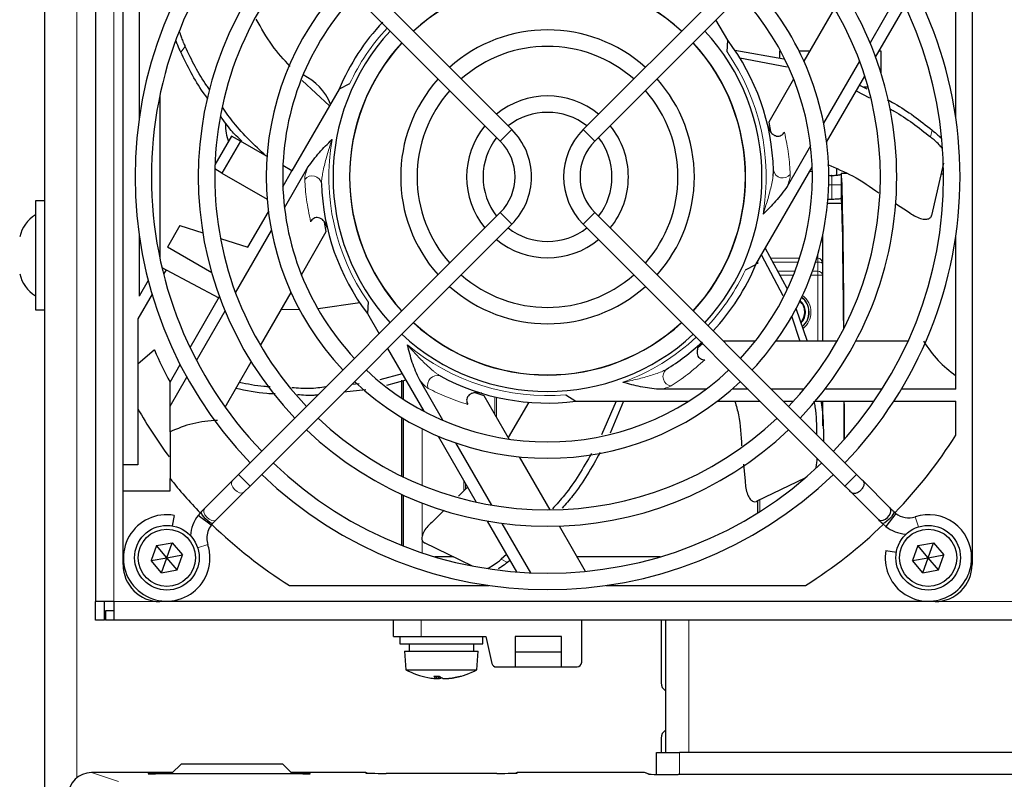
# Paper-space layout 'Blatt3' of a CAD drawing. Header units: millimetres. Extents: x 5 to 418, y 2 to 292.
# Tile 43 of 54: x 55 to 82, y 211 to 232. Entities that reach past the tile are written whole.
import ezdxf

# ---------------------------------------------------------------- set-up
doc = ezdxf.new("R2010")
doc.units = ezdxf.units.MM

psp = doc.layouts.new('Blatt3')

# ---------------------------------------------------------------- linework, layer by layer
at = {"color": 7, "linetype": 'Continuous', "lineweight": 25}
for p, q in [((56.0991, 240.2873), (56.0991, 206.2373)), ((57.4741, 238.9123), (57.4741, 215.9123)), ((58.2241, 219.6123), (58.2241, 237.9123)), ((81.2241, 237.9123), (81.2241, 216.9123)), ((68.7587, 228.692), (61.6655, 235.7852)), ((77.7827, 235.7852), (70.6895, 228.692)), ((61.3512, 235.4709), (68.4444, 228.3777)), ((71.0038, 228.3777), (78.097, 235.4709)), ((80.7866, 229.0011), (80.7866, 234.4055)), ((58.6616, 233.1644), (58.6616, 229.0011)), ((79.2354, 232.3823), (78.4617, 231.0421)), ((77.4991, 231.9792), (76.6707, 230.5443)), ((78.6129, 230.6541), (79.4095, 232.0338)), ((74.6047, 231.1131), (74.2879, 231.6618)), ((74.5877, 230.7963), (74.6047, 231.1131)), ((74.8003, 230.8399), (76.1289, 230.6047)), ((76.0429, 230.8123), (76.0116, 230.8123)), ((76.0116, 230.8123), (76.0116, 230.6255)), ((76.8254, 230.8123), (76.5435, 230.8123)), ((78.7616, 230.8123), (78.7043, 230.8123)), ((78.7616, 230.213), (78.7616, 230.8123)), ((74.9324, 230.6356), (76.2152, 230.3884)), ((78.1776, 230.55), (77.2044, 228.8645)), ((63.8155, 229.3326), (63.0804, 230.0232)), ((76.3924, 230.0623), (75.7185, 228.895)), ((77.2856, 228.355), (78.3177, 230.1428)), ((64.0789, 229.7887), (62.8007, 227.5748)), ((64.3617, 229.9324), (64.0789, 229.7887)), ((78.0871, 229.7434), (78.4479, 229.5493)), ((78.1775, 229.9), (78.3765, 229.7944)), ((78.4089, 229.8373), (78.2955, 229.8373)), ((59.2241, 229.6294), (59.2241, 225.1953)), ((75.7185, 228.895), (75.7651, 228.6381)), ((61.1654, 228.519), (60.7129, 227.7352)), ((61.4035, 228.3815), (60.9035, 227.5155)), ((61.4035, 228.3815), (61.1654, 228.519)), ((62.1242, 227.9654), (61.4035, 228.3815)), ((76.8504, 228.2513), (76.2145, 227.1499)), ((60.9035, 227.5155), (60.7097, 227.6274)), ((62.5535, 227.1467), (62.8007, 227.5748)), ((62.8007, 227.5748), (62.5551, 227.7167)), ((62.5978, 226.5734), (63.2337, 227.6748)), ((75.3693, 225.036), (76.8947, 227.678)), ((77.5491, 227.635), (77.5491, 227.458)), ((80.4493, 227.78), (80.1268, 226.3669)), ((60.9035, 227.5155), (62.1281, 226.8085)), ((77.8383, 227.5048), (77.6817, 227.5062)), ((80.4554, 227.482), (80.3814, 227.4827)), ((77.6763, 227.1962), (77.6763, 226.8228)), ((56.0991, 226.7623), (55.8491, 226.7623)), ((55.8491, 226.7623), (55.8491, 223.8123)), ((77.4263, 226.8024), (77.4241, 226.8023)), ((77.6969, 226.6873), (77.3095, 226.6873)), ((79.1531, 226.6873), (79.503, 226.462)), ((68.4444, 226.447), (61.3512, 219.3538)), ((61.608, 225.509), (62.1626, 226.4697)), ((78.097, 219.3538), (71.0038, 226.447)), ((59.7649, 226.0932), (59.4275, 225.509)), ((59.7649, 226.0932), (60.3848, 225.8967)), ((61.2706, 224.2747), (62.2437, 225.9602)), ((61.6655, 219.0395), (68.7587, 226.1327)), ((63.7297, 225.9297), (63.6831, 226.1866)), ((70.6895, 226.1327), (77.7827, 219.0395)), ((58.6616, 225.8236), (58.6616, 224.1823)), ((60.8625, 225.7452), (61.608, 225.509)), ((63.0558, 224.7624), (63.7297, 225.9297)), ((77.1741, 225.8118), (77.1741, 225.0652)), ((80.7866, 221.6603), (80.7866, 225.8236)), ((60.6254, 224.8174), (59.4275, 225.509)), ((75.6246, 225.4781), (76.2091, 224.403)), ((75.5196, 225.2963), (76.0956, 224.1975)), ((59.2774, 224.9564), (59.3912, 224.896)), ((59.3912, 224.896), (59.3216, 224.7755)), ((59.3912, 224.896), (60.8166, 224.1382)), ((75.0865, 224.8923), (75.3693, 225.036)), ((75.4241, 225.058), (75.4241, 225.1309)), ((77.1741, 225.0652), (77.1741, 224.7476)), ((58.9062, 224.6059), (58.6616, 224.1823)), ((77.1741, 224.7476), (77.1741, 222.9624)), ((59.0094, 224.2347), (58.6241, 223.5673)), ((60.0387, 222.7909), (60.8353, 224.1706)), ((61.9491, 222.8455), (62.7775, 224.2804)), ((55.8491, 223.8123), (56.0991, 223.8123)), ((63.0133, 223.8229), (62.5058, 223.8097)), ((64.635, 224.004), (63.5137, 223.842)), ((64.8605, 224.0284), (64.8435, 223.7116)), ((76.455, 223.8528), (76.7621, 222.9624)), ((58.6241, 223.5673), (58.6241, 219.6123)), ((60.2128, 222.4424), (60.9865, 223.7826)), ((64.8435, 223.7116), (65.1603, 223.1629)), ((76.3308, 223.6503), (76.5603, 222.9624)), ((65.3904, 222.7643), (66.3689, 221.0696)), ((73.9265, 222.8956), (73.8061, 222.7936)), ((75.3531, 222.9624), (74.4883, 222.9624)), ((77.5666, 222.9624), (75.9098, 222.9624)), ((79.4895, 222.9624), (78.0738, 222.9624)), ((59.0729, 222.7249), (58.6241, 222.34)), ((59.4991, 221.8563), (59.7715, 222.3281)), ((60.9876, 221.1802), (61.6955, 222.4062)), ((59.4991, 221.2063), (59.9516, 221.9901)), ((65.7865, 222.0784), (65.1774, 221.9174)), ((59.4991, 221.2063), (59.4991, 221.8563)), ((64.6214, 221.8119), (64.418, 221.792)), ((65.8836, 221.9101), (65.36, 221.7632)), ((65.7741, 221.4219), (65.7741, 221.9097)), ((65.8241, 221.3892), (65.8241, 221.903)), ((66.8875, 220.8213), (66.2516, 221.9227)), ((64.7999, 221.6471), (64.2092, 221.5832)), ((68.0109, 221.4798), (67.7651, 221.5679)), ((68.6848, 220.3125), (68.0109, 221.4798)), ((70.2228, 221.5084), (70.4887, 221.3353)), ((74.0138, 221.6603), (72.742, 221.6603)), ((75.1619, 221.6603), (74.7219, 221.6603)), ((76.6681, 221.6603), (75.7905, 221.6603)), ((78.7838, 221.6603), (77.2363, 221.6603)), ((80.7866, 221.6603), (79.3062, 221.6603)), ((59.4991, 220.5099), (59.4991, 221.2063)), ((69.2159, 221.3085), (68.6589, 220.3574)), ((70.4887, 221.3353), (73.5394, 221.3353)), ((71.5834, 221.3353), (71.1846, 220.4297)), ((71.7818, 221.3353), (71.4175, 220.4727)), ((74.3212, 221.3353), (75.4869, 221.3353)), ((76.1155, 221.3353), (76.3856, 221.3353)), ((76.9759, 221.3353), (78.5691, 221.3353)), ((77.1741, 221.3353), (77.1741, 220.6704)), ((79.1034, 221.3353), (80.7866, 221.3353)), ((80.7866, 220.4192), (80.7866, 221.3353)), ((65.7741, 219.3066), (65.7741, 220.8961)), ((65.8241, 219.2824), (65.8241, 220.866)), ((66.7597, 220.3926), (67.7919, 218.6048)), ((68.2147, 218.5226), (67.2415, 220.2081)), ((69.7916, 218.3956), (68.9632, 219.8304)), ((58.6241, 219.6123), (58.2241, 219.6123)), ((58.2241, 218.9123), (58.2241, 219.6123)), ((75.0319, 219.6306), (75.0781, 219.1744)), ((61.3512, 219.3538), (61.1865, 219.1891)), ((59.4991, 218.9123), (59.4991, 219.2434)), ((61.1865, 219.1891), (60.4359, 218.4384)), ((61.5008, 218.8748), (61.6655, 219.0395)), ((67.5596, 219.0073), (67.309, 218.7623)), ((76.6986, 219.2563), (75.3927, 218.6274)), ((79.002, 218.4488), (78.272, 219.1787)), ((58.2241, 216.9123), (58.2241, 218.9123)), ((58.2241, 218.9123), (59.4991, 218.9123)), ((60.7502, 218.1241), (61.5008, 218.8748)), ((65.7741, 217.4342), (65.7741, 218.8148)), ((65.8241, 217.4146), (65.8241, 218.792)), ((77.9577, 218.8644), (78.6877, 218.1345)), ((75.4241, 218.3198), (75.4241, 218.6425)), ((59.6088, 218.2474), (59.5585, 217.9624)), ((60.3455, 218.3481), (60.2567, 218.2466)), ((60.6098, 217.9767), (60.2567, 218.2466)), ((60.4359, 218.4384), (60.3455, 218.3481)), ((66.9248, 218.3866), (66.6216, 218.0901)), ((79.1598, 218.2981), (78.8899, 217.9449)), ((79.1598, 218.2981), (79.1027, 218.3481)), ((60.6098, 217.9767), (60.6598, 218.0338)), ((60.6598, 218.0338), (60.7502, 218.1241)), ((68.0871, 218.0935), (68.8837, 216.7138)), ((69.2725, 216.6904), (68.4988, 218.0305)), ((70.753, 216.7303), (70.0452, 217.9563)), ((78.7884, 218.0338), (78.8899, 217.9449)), ((59.1329, 217.4312), (58.9852, 217.0242)), ((59.1329, 217.4312), (59.5592, 217.5069)), ((59.4116, 217.0998), (59.1329, 217.4312)), ((59.4116, 217.0998), (59.5592, 217.5069)), ((59.5592, 217.5069), (59.8379, 217.1755)), ((67.6959, 216.8742), (66.39, 217.5031)), ((79.7579, 217.4312), (79.6102, 217.0242)), ((79.7579, 217.4312), (80.1842, 217.5069)), ((80.0366, 217.0998), (79.7579, 217.4312)), ((80.0366, 217.0998), (80.1842, 217.5069)), ((80.1842, 217.5069), (80.4629, 217.1755)), ((59.4116, 217.0998), (59.8379, 217.1755)), ((59.6903, 216.7685), (59.8379, 217.1755)), ((68.6118, 217.1847), (68.4691, 217.0568)), ((78.8891, 217.297), (79.174, 217.2468)), ((80.0366, 217.0998), (80.4629, 217.1755)), ((80.3153, 216.7685), (80.4629, 217.1755)), ((58.9852, 217.0242), (59.4116, 217.0998)), ((59.264, 216.6928), (58.9852, 217.0242)), ((59.264, 216.6928), (59.4116, 217.0998)), ((59.6903, 216.7685), (59.4116, 217.0998)), ((67.1755, 217.1248), (66.6692, 217.1248)), ((68.7022, 217.0282), (68.6416, 216.9738)), ((72.779, 217.1248), (70.5252, 217.1248)), ((79.6102, 217.0242), (80.0366, 217.0998)), ((79.889, 216.6928), (79.6102, 217.0242)), ((79.889, 216.6928), (80.0366, 217.0998)), ((80.3153, 216.7685), (80.0366, 217.0998)), ((59.264, 216.6928), (59.6903, 216.7685)), ((79.889, 216.6928), (80.3153, 216.7685)), ((62.731, 216.3498), (68.1354, 216.3498)), ((71.3128, 216.3498), (76.7172, 216.3498)), ((57.9741, 215.9123), (57.4741, 215.9123)), ((57.4741, 215.4123), (57.4741, 215.9123)), ((57.7241, 215.4123), (57.7241, 215.9123)), ((57.9741, 215.9123), (57.9741, 215.4123)), ((80.2241, 215.9123), (59.2241, 215.9123)), ((57.7491, 215.6623), (57.7491, 215.4123)), ((57.9741, 215.6623), (57.7491, 215.6623)), ((57.7241, 215.4123), (57.4741, 215.4123)), ((57.9741, 215.4123), (57.7491, 215.4123)), ((105.9741, 215.4123), (57.9741, 215.4123)), ((65.5491, 214.9673), (65.5491, 215.4123)), ((70.6491, 214.2673), (70.6491, 215.4123)), ((72.7991, 215.4123), (72.7991, 213.7123)), ((72.9241, 215.4123), (72.9241, 211.8293)), ((65.5491, 214.9673), (66.2991, 214.9673)), ((65.7241, 214.9673), (65.7241, 214.7673)), ((65.7241, 214.7673), (66.5729, 214.7673)), ((65.9741, 214.7673), (65.9741, 214.5673)), ((66.2991, 214.9673), (68.0491, 214.9673)), ((66.5729, 214.7673), (67.9741, 214.7673)), ((67.7241, 214.5673), (67.7241, 214.7673)), ((67.9741, 214.7673), (67.9741, 214.9673)), ((68.0491, 214.9673), (68.2172, 214.2392)), ((70.0991, 214.9673), (68.8491, 214.9673)), ((68.8491, 214.9673), (68.8491, 214.1423)), ((70.0991, 214.1423), (70.0991, 214.9673)), ((65.8491, 214.5673), (65.8866, 214.0673)), ((65.8491, 214.5673), (66.6036, 214.5673)), ((66.6036, 214.5673), (67.8491, 214.5673)), ((67.8116, 214.0673), (67.8491, 214.5673)), ((68.8491, 214.5548), (70.0991, 214.5548)), ((65.8866, 214.0673), (66.6128, 214.0673)), ((66.6128, 214.0673), (67.8116, 214.0673)), ((68.339, 214.1423), (68.8491, 214.1423)), ((68.8491, 214.1423), (70.0991, 214.1423)), ((70.0991, 214.1423), (70.5241, 214.1423)), ((66.7273, 213.8953), (66.71, 213.8316)), ((66.771, 213.896), (66.7608, 213.828)), ((66.8135, 213.8793), (66.8017, 213.8316)), ((66.9966, 213.8309), (66.9973, 213.828)), ((67.0532, 213.8366), (67.0538, 213.8316)), ((72.7991, 212.2123), (72.7991, 211.8293)), ((72.6741, 211.232), (72.6741, 211.8293)), ((72.6741, 211.8293), (73.2991, 211.8293)), ((89.5491, 211.8293), (73.2991, 211.8293)), ((59.5688, 211.2821), (57.3652, 211.2821)), ((59.7991, 211.5123), (59.5491, 211.2623)), ((62.5491, 211.5123), (59.7991, 211.5123)), ((62.7991, 211.2623), (62.5491, 211.5123)), ((64.7991, 211.2821), (62.7793, 211.2821)), ((72.3379, 211.2821), (68.8991, 211.2821)), ((72.476, 211.2388), (72.3537, 211.2795)), ((58.9125, 211.2501), (58.9118, 211.2501)), ((63.0978, 211.2477), (59.1004, 211.2477)), ((59.5491, 211.2623), (59.5491, 211.2477)), ((62.7991, 211.2477), (62.7991, 211.2623)), ((68.3491, 211.2603), (65.3491, 211.2603)), ((89.5874, 211.2276), (73.2608, 211.2276))]:
    psp.add_line(p, q, dxfattribs=at)
at = {"color": 7, "linetype": 'Continuous', "lineweight": 18}
for p, q in [((56.9741, 240.2873), (56.9741, 211.1449)), ((57.9741, 238.9123), (57.9741, 215.9123)), ((59.9075, 230.9402), (59.7881, 230.7905)), ((68.7587, 228.692), (68.4444, 228.3777)), ((70.6895, 228.692), (71.0038, 228.3777)), ((80.0992, 228.4932), (80.1418, 228.6798)), ((76.898, 227.5623), (76.8279, 227.5623)), ((77.341, 227.1962), (77.4241, 227.1962)), ((77.4241, 227.1962), (77.4241, 226.8023)), ((77.4263, 227.1962), (77.4241, 227.1962)), ((77.4263, 227.1962), (77.6763, 227.1962)), ((77.4263, 226.8024), (77.4263, 227.1962)), ((68.7587, 226.1327), (68.4444, 226.447)), ((70.6895, 226.1327), (71.0038, 226.447)), ((75.7706, 225.2095), (76.5531, 225.2095)), ((77.0187, 225.2095), (77.0491, 225.2095)), ((77.0491, 225.2095), (77.0491, 225.3126)), ((77.0491, 225.2095), (77.0491, 225.1013)), ((76.5172, 225.1013), (75.8295, 225.1013)), ((77.0491, 225.1013), (76.9852, 225.1013)), ((77.0491, 224.8559), (77.0491, 225.1013)), ((75.9629, 224.8559), (76.4287, 224.8559)), ((76.3865, 224.7476), (76.0217, 224.7476)), ((77.0491, 224.7476), (76.863, 224.7476)), ((76.9025, 224.8559), (77.0491, 224.8559)), ((77.0491, 224.8559), (77.0491, 224.7476)), ((77.0491, 222.9624), (77.0491, 224.7476)), ((77.1741, 224.7476), (77.0491, 224.7476)), ((68.2942, 220.9891), (68.2942, 221.4566)), ((68.3407, 221.4456), (68.3407, 220.9086)), ((66.3241, 221.1471), (66.3241, 221.0935)), ((66.3241, 220.5929), (66.3241, 219.0609)), ((61.6655, 219.0395), (61.3512, 219.3538)), ((77.7827, 219.0395), (78.097, 219.3538)), ((67.4575, 218.9148), (67.4575, 219.184)), ((67.504, 219.1035), (67.504, 218.9617)), ((66.3241, 218.5829), (66.3241, 217.2337)), ((75.4741, 218.6666), (75.4741, 218.3513)), ((79.6825, 218.2084), (79.7713, 217.9337)), ((60.5201, 217.4539), (60.2454, 217.3651)), ((68.4691, 217.0568), (68.6416, 216.9738)), ((59.2241, 215.9123), (57.9741, 215.9123)), ((83.7241, 215.9123), (80.2241, 215.9123)), ((66.2991, 214.9673), (66.2991, 215.4123)), ((73.5491, 215.4123), (73.5491, 211.8293)), ((73.2991, 211.8293), (73.2991, 211.2276)), ((57.3652, 211.2821), (58.1033, 211.0362)), ((64.7991, 211.2699), (64.7991, 211.2821)), ((68.8991, 211.2821), (68.8991, 211.2699)), ((72.4619, 211.2408), (72.3379, 211.2821)), ((58.9004, 211.2512), (58.9004, 211.2598)), ((58.9004, 211.2512), (58.9142, 211.2499)), ((59.1004, 211.2633), (59.5501, 211.2633)), ((59.1004, 211.2633), (59.1004, 211.2477)), ((62.7981, 211.2633), (63.0978, 211.2633)), ((63.0978, 211.2633), (63.0978, 211.2477)), ((63.284, 211.2499), (63.2978, 211.2512)), ((63.2978, 211.2598), (63.2978, 211.2512))]:
    psp.add_line(p, q, dxfattribs=at)
at = {"color": 7, "linetype": 'Continuous', "lineweight": 25, "flags": 128}
for points in [[(77.344, 227.4594), (77.3727, 227.4516), (77.4211, 227.4462)], [(60.6598, 218.0338), (60.6583, 218.0324), (60.6284, 218.0306), (60.5794, 218.0533), (60.5187, 218.0969), (60.4556, 218.1548), (60.3996, 218.2182), (60.3594, 218.2774), (60.3409, 218.3235), (60.3455, 218.3481)], [(78.6883, 218.1352), (78.7158, 218.1159), (78.7701, 218.1083), (78.8201, 218.1189), (78.8774, 218.1465), (78.9343, 218.1909), (78.9815, 218.2462), (79.0127, 218.3033), (79.0269, 218.3541), (79.0239, 218.4109), (79.0053, 218.4453), (79.0053, 218.4453)], [(79.103, 218.3478), (79.1041, 218.3465), (79.1058, 218.3166), (79.0831, 218.2675), (79.0395, 218.2068), (78.9815, 218.1437), (78.9181, 218.0878), (78.8589, 218.0475), (78.8128, 218.0291), (78.7881, 218.034)], [(72.4758, 211.2388), (72.4717, 211.2398), (72.4619, 211.2408)]]:
    psp.add_lwpolyline(points, dxfattribs=at)
at = {"color": 7, "linetype": 'Continuous', "lineweight": 18, "flags": 128}
for points in [[(61.5008, 218.8748), (61.4975, 218.8717), (61.4484, 218.8507), (61.3834, 218.8573), (61.3123, 218.8905), (61.246, 218.9452), (61.1946, 219.0131), (61.1658, 219.0839), (61.1641, 219.1468), (61.1865, 219.1891)], [(60.7502, 218.1241), (60.7469, 218.121), (60.6978, 218.1), (60.6328, 218.1066), (60.5617, 218.1398), (60.4954, 218.1945), (60.4439, 218.2625), (60.4152, 218.3333), (60.4135, 218.3961), (60.4359, 218.4384)], [(64.8138, 211.2677), (64.8089, 211.2689), (64.7991, 211.2699)], [(68.8844, 211.2677), (68.8893, 211.2689), (68.8991, 211.2699)], [(72.3537, 211.2795), (72.3476, 211.2811), (72.3379, 211.2821)]]:
    psp.add_lwpolyline(points, dxfattribs=at)
at = {"color": 7, "linetype": 'Continuous', "lineweight": 25}
for centre, radius in [((59.4116, 217.0998), 0.875), ((80.0366, 217.0998), 0.875), ((59.4116, 217.0998), 0.775), ((80.0366, 217.0998), 0.775)]:
    psp.add_circle(centre, radius, dxfattribs=at)
for centre, radius, start, end in [((69.7241, 227.4123), 11.176, 136.13948, 223.86052), ((69.7241, 227.4123), 11.176, 0, 43.86052), ((69.7241, 227.4123), 10.7315, 136.18668, 180), ((69.7241, 227.4123), 10.7315, 316.18668, 43.81332), ((69.7241, 227.4123), 9.4615, 136.346, 223.654), ((69.7241, 227.4123), 9.4615, 0, 43.654), ((69.7241, 227.4123), 9.017, 136.41236, 180), ((69.7241, 227.4123), 9.017, 316.41236, 43.58764), ((69.7241, 227.4123), 7.62, 136.67136, 223.32864), ((69.7241, 227.4123), 5.3657, 47.37388, 132.62612), ((69.7241, 227.4123), 5.3605, 47.37622, 132.62378), ((69.7241, 227.4123), 7.62, 0, 43.32864), ((69.7241, 227.4123), 7.1755, 136.77493, 180), ((69.7241, 227.4123), 7.1755, 316.77493, 43.22507), ((69.7241, 227.4123), 6.125, 136.79325, 157.17116), ((69.7241, 227.4123), 5.8103, 137.19218, 222.80782), ((69.7241, 227.4123), 3.9783, 48.20255, 131.79745), ((69.7241, 227.4123), 5.8102, 0, 42.80782), ((69.7241, 227.4123), 5.3658, 137.37388, 180), ((69.7241, 227.4123), 5.3605, 137.37622, 222.62378), ((69.7241, 227.4123), 5.3605, 0, 42.62378), ((69.7241, 227.4123), 5.3657, 317.37388, 42.62612), ((69.7241, 227.4123), 6.125, 1.66505, 37.17116), ((69.7241, 227.4123), 3.5338, 48.60589, 131.39411), ((62.4741, 228.8373), 1.475, 21.70387, 64.8589), ((69.7241, 227.4123), 3.9783, 138.20255, 221.79745), ((69.7241, 227.4123), 3.9783, 0, 41.79745), ((69.7241, 227.4123), 3.5338, 138.60589, 180), ((69.7241, 227.4123), 3.5338, 318.60589, 41.39411), ((69.7241, 227.4123), 2.1908, 50.82263, 129.17737), ((69.7241, 227.4123), 1.7463, 52.31202, 127.68798), ((62.4741, 228.8373), 1.475, 179.93505, 198.6641), ((69.7241, 227.4123), 2.1907, 140.82263, 219.17737), ((67.479, 227.4123), 1.8098, 0, 45), ((71.9692, 227.4123), 1.8098, 135, 225), ((69.7241, 227.4123), 2.1908, 0, 39.17737), ((69.7241, 227.4123), 1.7462, 142.31202, 180), ((67.479, 227.4123), 1.3652, 315, 45), ((71.9692, 227.4123), 1.3653, 135, 180), ((69.7241, 227.4123), 1.7463, 322.31202, 37.68798), ((69.7241, 227.4123), 10.7315, 180, 223.81332), ((69.7241, 227.4123), 9.017, 180, 223.58764), ((69.7241, 227.4123), 7.1755, 180, 223.22507), ((69.7241, 227.4123), 5.3658, 180, 222.62612), ((69.7241, 227.4123), 3.5338, 180, 221.39411), ((69.7241, 227.4123), 1.7462, 180, 217.68798), ((67.479, 227.4123), 1.8098, 315, 0), ((71.9692, 227.4123), 1.3652, 180, 225), ((69.7241, 227.4123), 2.1908, 320.82263, 0), ((69.7241, 227.4123), 3.9783, 318.20255, 0), ((69.7241, 227.4123), 5.3605, 317.37622, 0), ((69.7241, 227.4123), 5.8102, 317.19218, 0), ((69.7241, 227.4123), 7.62, 316.67136, 0), ((69.7241, 227.4123), 9.4615, 316.346, 0), ((69.7241, 227.4123), 11.176, 316.13948, 0), ((69.7241, 227.4123), 6.125, 181.66505, 217.17116), ((56.3955, 225.5498), 1, 123.11889, 166.25869), ((69.7241, 227.4123), 1.7463, 232.31202, 307.68798), ((69.7241, 227.4123), 2.1908, 230.82263, 309.17737), ((69.7241, 227.4123), 6.125, 317.07947, 337.17116), ((56.3955, 225.0249), 1, 193.74131, 236.88111), ((69.7241, 227.4123), 3.5338, 228.60589, 311.39411), ((69.7241, 227.4123), 3.9783, 228.20255, 311.79745), ((76.2991, 223.7498), 0.5088, 310.20423, 52.16135), ((76.2991, 223.7498), 0.3955, 316.35695, 48.62708), ((76.2991, 223.7498), 0.4125, 315.49342, 49.26951), ((69.7241, 227.4123), 5.3657, 227.37388, 312.62612), ((69.7241, 227.4123), 5.3605, 227.37622, 312.62378), ((69.7241, 227.4123), 5.8102, 227.19218, 312.80782), ((69.7241, 227.4123), 6.125, 301.66505, 312.92053), ((69.7241, 227.4123), 11.637, 203.75354, 208.5187), ((69.7241, 227.4123), 7.1755, 226.77493, 313.22507), ((69.7241, 227.4123), 6.125, 241.66505, 277.17116), ((69.7241, 227.4123), 7.62, 226.67136, 313.32864), ((69.7241, 227.4123), 12.75, 209.47293, 216.5025), ((69.7241, 227.4123), 9.017, 226.41236, 313.58764), ((69.7241, 227.4123), 9.4615, 226.346, 313.654), ((69.7241, 227.4123), 13.0875, 315.97743, 327.70111), ((69.7241, 227.4123), 10.7315, 226.18668, 313.81332), ((69.7241, 227.4123), 11.176, 226.13948, 313.86052), ((69.7241, 227.4123), 13.0875, 218.62209, 224.02275), ((59.4053, 217.0936), 1.1716, 80, 0), ((61.0639, 217.6297), 1.016, 142.6142, 176.14475), ((79.5068, 218.7522), 0.5715, 232.6142, 287.91104), ((80.0428, 217.0936), 1.1716, 0, 107.91104), ((61.0639, 217.6297), 0.5715, 142.6142, 180), ((69.7241, 227.4123), 13.0875, 225.97558, 237.70111), ((69.7241, 227.4123), 13.0875, 302.29889, 314.03181), ((79.5068, 218.7522), 1.016, 232.6142, 265.09978), ((61.0639, 217.6297), 0.5715, 180, 197.91104), ((59.4053, 217.0936), 1.1716, 0, 17.91104), ((80.0428, 217.0936), 1.1716, 170, 0), ((59.2241, 216.9123), 1, 180, 270), ((80.2241, 216.9123), 1, 270, 0), ((68.339, 214.2673), 0.125, 193, 270), ((70.5241, 214.2673), 0.125, 270, 0), ((66.8491, 215.8205), 2, 241.23293, 259.4297), ((66.8491, 215.8205), 2, 280.5703, 298.76707), ((66.8214, 215.6735), 1.8504, 259.4364, 264.50995), ((66.7162, 215.8409), 1.9456, 267.75203, 272.24797), ((66.7769, 213.9737), 0.1571, 209.34473, 244.81104), ((66.757, 215.1504), 1.3236, 265.11891, 267.5673), ((66.8303, 215.8244), 1.9976, 266.02012, 268.00563), ((66.6877, 213.8747), 0.0486, 285.69471, 297.32419), ((66.7179, 214.5481), 0.7214, 273.40169, 276.66689), ((67.0138, 214.1341), 0.3244, 227.01304, 248.80836), ((66.72, 214.0614), 0.2439, 289.57046, 301.95557), ((66.9802, 214.5481), 0.7214, 263.33311, 266.59831), ((66.8679, 215.8244), 1.9976, 271.99437, 273.97988), ((67.0105, 213.8747), 0.0486, 242.67581, 254.30529), ((66.9412, 215.1504), 1.3236, 272.4327, 274.88109), ((66.8191, 215.7932), 1.9706, 275.45793, 285.76248), ((66.8791, 215.6569), 1.8336, 275.46598, 286.27794), ((67.3738, 214.0208), 0.1255, 261.14407, 278.85593), ((73.0491, 213.7123), 0.25, 180, 240), ((73.0491, 212.2123), 0.25, 120, 180), ((64.7991, 211.2321), 0.05, 43.39457, 90.001), ((68.8991, 211.2321), 0.05, 89.999, 136.60543), ((72.3379, 211.2321), 0.05, 71.57902, 90)]:
    psp.add_arc(centre, radius, start, end, dxfattribs=at)
at = {"color": 7, "linetype": 'Continuous', "lineweight": 18}
for centre, radius, start, end in [((69.7241, 227.4123), 5.925, 137.1497, 154.82871), ((69.7241, 227.4123), 5.925, 350.14622, 34.82871), ((69.7241, 227.4123), 5.925, 170.14622, 214.82871), ((76.0997, 227.6408), 0.2582, 191.26701, 321.3008), ((63.3485, 227.1839), 0.2582, 11.26701, 141.3008), ((69.7241, 227.4123), 5.925, 317.1497, 334.82871), ((77.0569, 224.7386), 0.1175, 4.40195, 93.81126), ((76.2991, 223.7498), 0.5121, 0, 52.24271), ((76.2991, 223.7498), 0.5621, 0, 53.38319), ((76.2991, 223.7498), 0.5121, 310.15923, 0), ((76.2991, 223.7498), 0.5621, 308.05635, 0), ((69.7241, 227.4123), 5.925, 290.14622, 312.8503), ((69.7241, 227.4123), 5.925, 230.14622, 274.82871), ((66.7341, 221.7767), 0.2582, 71.26701, 201.3008), ((73.1097, 222.0051), 0.2582, 131.26701, 261.3008), ((58.9004, 211.1848), 0.075, 58.95007, 90.00028), ((63.1478, 208.3965), 2.8673, 87.00147, 90.99884), ((63.2978, 211.1848), 0.075, 89.99972, 121.04993)]:
    psp.add_arc(centre, radius, start, end, dxfattribs=at)
at = {"color": 7, "linetype": 'Continuous', "lineweight": 25}
for centre, major_axis, ratio, start_param, end_param in [((77.6817, 217.0623), (0, 10.4439), 0.0087269, 5.3538671, 6.3517845), ((77.6817, 217.0623), (0, 9.7806), 0.0087269, 5.4036532, 6.3474004), ((77.6817, 217.0623), (0, 9.7806), 0.0087269, 5.0500315, 5.1645135), ((77.6817, 217.0623), (0, 10.4439), 0.0087269, 5.0285118, 5.1338909), ((57.3657, 210.657), (0.5937, -0.1978), 0.9987209, 1.8927601, 3.462643), ((65.3491, 211.2699), (0.55, 0), 0.0174551, 3.1415927, 4.712389), ((68.3491, 211.2699), (0.55, 0), 0.0174551, 4.712389, 6.2831853), ((59.1004, 211.2512), (0.2, 0), 0.0174524, 3.1415926, 4.7120843), ((63.0978, 211.2512), (0.2, 0), 0.0174524, 4.7126937, 6.2831854), ((73.2608, 211.2415), (0.8, 0), 0.0174551, 3.1939525, 4.712389)]:
    psp.add_ellipse(centre, major_axis=major_axis, ratio=ratio, start_param=start_param, end_param=end_param, dxfattribs=at)
at = {"color": 7, "linetype": 'Continuous', "lineweight": 18}
for centre, major_axis, ratio, start_param, end_param in [((77.0491, 225.0652), (0, 0.1443), 0.8660254, 4.712389, 6.2831853), ((77.0491, 225.0652), (0.125, 0), 0.2886751, 0, 1.5707963), ((59.1004, 211.2598), (0.2, 0), 0.0174524, 1.571101, 3.1415927)]:
    psp.add_ellipse(centre, major_axis=major_axis, ratio=ratio, start_param=start_param, end_param=end_param, dxfattribs=at)
at = {"color": 7, "linetype": 'Continuous', "lineweight": 25}
for points, knots in [([(62.7496, 230.4021), (62.5813, 230.5885), (62.2271, 230.9808), (61.9686, 231.4421), (61.8329, 231.6842)], [0, 0, 0, 0, 0.4750946, 1, 1, 1, 1]), ([(59.7523, 231.3436), (59.7554, 231.3325), (59.7617, 231.3099), (59.773, 231.2734), (59.7878, 231.2289), (59.8067, 231.1762), (59.8302, 231.1155), (59.8511, 231.065), (59.8723, 231.0161), (59.8895, 230.9781), (59.903, 230.9497), (59.9075, 230.9402)], [0, 0, 0, 0, 0.096696, 0.1963946, 0.2966637, 0.4449363, 0.5910987, 0.7350883, 0.8010759, 0.9335054, 1, 1, 1, 1]), ([(59.7881, 230.7905), (59.7837, 230.7998), (59.7704, 230.8278), (59.7495, 230.8742), (59.726, 230.9288), (59.7078, 230.9736), (59.6906, 231.018), (59.6746, 231.0609), (59.6637, 231.0932), (59.6585, 231.1087)], [0, 0, 0, 0, 0.0856291, 0.2556533, 0.4223526, 0.5864616, 0.6720471, 0.841927, 1, 1, 1, 1]), ([(60.5248, 229.5238), (60.481, 229.5821), (60.1875, 229.9735), (59.9717, 230.4149), (59.7881, 230.7905)], [0, 0, 0, 0, 0.1490961, 1, 1, 1, 1]), ([(60.5663, 229.7823), (60.5422, 229.8151), (60.2789, 230.1732), (60.0842, 230.5751), (59.9075, 230.9402)], [0, 0, 0, 0, 0.09170339, 1, 1, 1, 1]), ([(78.9278, 229.5018), (78.9928, 229.4681), (79.4273, 229.2427), (79.8135, 228.9385), (80.1418, 228.6798)], [0, 0, 0, 0, 0.1495548, 1, 1, 1, 1]), ([(62.0922, 227.9839), (61.7863, 228.2689), (61.3535, 228.6721), (61.0169, 229.1561), (60.9182, 229.298)], [0, 0, 0, 0, 0.7069211, 1, 1, 1, 1]), ([(79.0022, 229.2511), (79.0386, 229.2318), (79.4316, 229.0232), (79.7816, 228.7453), (80.0992, 228.4932)], [0, 0, 0, 0, 0.0924733, 1, 1, 1, 1]), ([(61.4417, 228.3787), (61.3416, 228.4731), (61.1255, 228.6769), (60.9589, 228.923), (60.8695, 229.055)], [0, 0, 0, 0, 0.46338137, 1, 1, 1, 1]), ([(75.6893, 228.8024), (75.7063, 228.7506), (75.7348, 228.6637), (75.8143, 228.5727), (75.8893, 228.5266), (75.9616, 228.5107), (76.0279, 228.5206), (76.0852, 228.5526), (76.1218, 228.5905), (76.1383, 228.6173), (76.1435, 228.6256)], [0, 0, 0, 0, 0.2506265, 0.4208346, 0.5496851, 0.6539629, 0.7586856, 0.8538633, 0.9541333, 1, 1, 1, 1]), ([(80.1418, 228.6798), (80.1973, 228.6339), (80.2868, 228.5599), (80.3552, 228.4895), (80.3811, 228.4627)], [0, 0, 0, 0, 0.6194222, 1, 1, 1, 1]), ([(63.2337, 227.6748), (63.3331, 227.8109), (63.5284, 228.0782), (63.7693, 228.3086), (63.8851, 228.4249), (63.8865, 228.4263)], [0, 0, 0, 0, 0.5062618, 0.9940294, 1, 1, 1, 1]), ([(80.4268, 228.1812), (80.3985, 228.2135), (80.3357, 228.2851), (80.2169, 228.3962), (80.1314, 228.4666), (80.0992, 228.4932)], [0, 0, 0, 0, 0.3382445, 0.750369, 1, 1, 1, 1]), ([(75.833, 227.4346), (75.8375, 227.464), (75.8458, 227.5186), (75.8463, 227.5676), (75.8465, 227.5903)], [0, 0, 0, 0, 0.5378401, 1, 1, 1, 1]), ([(77.3085, 227.7433), (77.5398, 227.6487), (78.034, 227.4466), (78.4714, 227.1398), (78.7041, 226.9766)], [0, 0, 0, 0, 0.4679622, 1, 1, 1, 1]), ([(77.4269, 227.4466), (77.4262, 227.4464), (77.4243, 227.4459), (77.4224, 227.4465), (77.4211, 227.4469)], [0, 0, 0, 0, 0.3387153, 1, 1, 1, 1]), ([(77.4219, 227.445), (77.4354, 227.4463), (77.4591, 227.4487), (77.4982, 227.4526), (77.5369, 227.4565), (77.5697, 227.4602), (77.5968, 227.4635), (77.6186, 227.4665), (77.6393, 227.4698), (77.6536, 227.4727), (77.6664, 227.4759), (77.674, 227.4788), (77.6751, 227.4809), (77.6755, 227.4816)], [0, 0, 0, 0, 0.1106638, 0.1937304, 0.3254905, 0.4436804, 0.498305, 0.5981039, 0.6837844, 0.7651432, 0.8232197, 0.9405462, 1, 1, 1, 1]), ([(77.6755, 227.4816), (77.6755, 227.4724), (77.6756, 227.4538), (77.6758, 227.4243), (77.6759, 227.3936), (77.676, 227.3595), (77.6761, 227.322), (77.6762, 227.281), (77.6762, 227.2389), (77.6763, 227.2105), (77.6763, 227.1962)], [0, 0, 0, 0, 0.1099255, 0.220345, 0.3322945, 0.4447659, 0.5814462, 0.7194044, 0.8590384, 1, 1, 1, 1]), ([(76.2145, 227.1499), (76.1151, 227.0138), (75.9198, 226.7465), (75.6788, 226.5161), (75.5631, 226.3998), (75.5617, 226.3984)], [0, 0, 0, 0, 0.5062618, 0.9940294, 1, 1, 1, 1]), ([(77.4241, 226.8023), (77.3955, 226.8024), (77.354, 226.8024), (77.3192, 226.804), (77.3084, 226.8046)], [0, 0, 0, 0, 0.6879996, 1, 1, 1, 1]), ([(77.6763, 226.8228), (77.6732, 226.8209), (77.6672, 226.8171), (77.6233, 226.811), (77.5591, 226.806), (77.4892, 226.803), (77.4437, 226.8025), (77.4263, 226.8024)], [0, 0, 0, 0, 0.21655, 0.4330965, 0.6496603, 0.8657243, 1, 1, 1, 1]), ([(63.7589, 226.0223), (63.7419, 226.0741), (63.7134, 226.161), (63.6339, 226.252), (63.5589, 226.2981), (63.4866, 226.314), (63.4203, 226.3041), (63.363, 226.2721), (63.3264, 226.2342), (63.3098, 226.2074), (63.3046, 226.1991)], [0, 0, 0, 0, 0.2506265, 0.4208346, 0.5496851, 0.6539629, 0.7586856, 0.8538633, 0.9541333, 1, 1, 1, 1]), ([(79.503, 226.462), (79.556, 226.4248), (79.662, 226.3503), (79.8278, 226.2822), (79.9732, 226.2574), (80.0762, 226.2819), (80.1167, 226.3295), (80.1253, 226.3616), (80.1268, 226.3669)], [0, 0, 0, 0, 0.2017149, 0.4033333, 0.6062759, 0.8012788, 0.9668537, 1, 1, 1, 1]), ([(66.2516, 221.9227), (66.1834, 222.0769), (66.0496, 222.3796), (65.9705, 222.7035), (65.9277, 222.8619), (65.9272, 222.8638)], [0, 0, 0, 0, 0.5062618, 0.9940294, 1, 1, 1, 1]), ([(73.9105, 222.9413), (73.8742, 222.9008), (73.8132, 222.8326), (73.7741, 222.7183), (73.7716, 222.6303), (73.7941, 222.5597), (73.8358, 222.5072), (73.8921, 222.4736), (73.9433, 222.4609), (73.9747, 222.4599), (73.9846, 222.4596)], [0, 0, 0, 0, 0.2506265, 0.4208346, 0.5496851, 0.6539629, 0.7586856, 0.8538633, 0.9541333, 1, 1, 1, 1]), ([(79.9065, 222.9624), (80.0334, 222.7799), (80.29, 222.4112), (80.6199, 222.1563), (80.7866, 222.0275)], [0, 0, 0, 0, 0.4948242, 1, 1, 1, 1]), ([(62.3412, 221.5363), (62.2671, 221.5383), (61.9089, 221.5476), (61.5577, 221.6243), (61.2791, 221.6851)], [0, 0, 0, 0, 0.2069715, 1, 1, 1, 1]), ([(62.2071, 221.7281), (62.1511, 221.7299), (61.8698, 221.7391), (61.594, 221.7995), (61.3732, 221.848)], [0, 0, 0, 0, 0.1991106, 1, 1, 1, 1]), ([(63.7212, 221.7237), (63.5731, 221.7041), (63.2667, 221.6634), (62.9586, 221.6886), (62.7994, 221.7015)], [0, 0, 0, 0, 0.4833968, 1, 1, 1, 1]), ([(72.742, 221.6603), (72.5744, 221.6783), (72.2453, 221.7138), (71.9253, 221.8072), (71.7667, 221.8494), (71.7648, 221.8499)], [0, 0, 0, 0, 0.5062618, 0.9940294, 1, 1, 1, 1]), ([(63.5044, 221.5069), (63.468, 221.5025), (63.2834, 221.4798), (63.0973, 221.498), (62.9478, 221.5126)], [0, 0, 0, 0, 0.1966924, 1, 1, 1, 1]), ([(67.9453, 221.5513), (67.892, 221.5625), (67.8025, 221.5813), (67.6839, 221.5579), (67.6064, 221.516), (67.5566, 221.4613), (67.532, 221.399), (67.531, 221.3334), (67.5456, 221.2827), (67.5605, 221.255), (67.5651, 221.2463)], [0, 0, 0, 0, 0.2506265, 0.4208346, 0.5496851, 0.6539629, 0.7586856, 0.8538633, 0.9541333, 1, 1, 1, 1]), ([(74.8021, 221.3353), (74.8365, 221.2124), (74.9468, 220.8191), (74.9674, 220.4098), (74.9815, 220.1284)], [0, 0, 0, 0, 0.3124304, 1, 1, 1, 1]), ([(76.941, 221.3353), (76.9507, 221.2847), (77.0074, 220.9901), (77.0095, 220.689), (77.0112, 220.4395)], [0, 0, 0, 0, 0.1715638, 1, 1, 1, 1]), ([(77.1307, 221.3353), (77.1327, 221.3247), (77.2, 220.9691), (77.1994, 220.6051), (77.1989, 220.2519)], [0, 0, 0, 0, 0.029624, 1, 1, 1, 1]), ([(60.7791, 220.8191), (60.5519, 220.7996), (60.0924, 220.7601), (59.6983, 220.5939), (59.4991, 220.5099)], [0, 0, 0, 0, 0.4945619, 1, 1, 1, 1]), ([(59.4991, 220.5099), (59.4991, 220.3976), (59.4991, 220.039), (59.4991, 219.618), (59.4991, 219.3116), (59.4991, 219.2434)], [0, 0, 0, 0, 0.2618871, 0.8357728, 1, 1, 1, 1]), ([(70.9155, 219.9224), (70.6907, 219.5334), (70.3821, 218.9993), (69.9688, 218.5442), (69.8565, 218.4206)], [0, 0, 0, 0, 0.7282449, 1, 1, 1, 1]), ([(71.1492, 219.9486), (70.9217, 219.5421), (70.622, 219.0066), (70.2146, 218.5512), (70.1165, 218.4416)], [0, 0, 0, 0, 0.7593293, 1, 1, 1, 1]), ([(76.9997, 219.5334), (77.007, 219.5723), (77.021, 219.6469), (77.0273, 219.7449), (77.0303, 219.7918)], [0, 0, 0, 0, 0.5213528, 1, 1, 1, 1]), ([(78.2727, 219.178), (78.2456, 219.2051), (78.1922, 219.2586), (78.1284, 219.3223), (78.097, 219.3538)], [0, 0, 0, 0, 0.5071643, 1, 1, 1, 1]), ([(75.0781, 219.1744), (75.0821, 219.1097), (75.0899, 218.9804), (75.1401, 218.8084), (75.2113, 218.6792), (75.2947, 218.6139), (75.3572, 218.6119), (75.3876, 218.6252), (75.3927, 218.6274)], [0, 0, 0, 0, 0.20171494, 0.4033333, 0.60627586, 0.80127878, 0.9668537, 1, 1, 1, 1]), ([(77.7827, 219.0395), (77.8139, 219.0083), (77.8772, 218.945), (77.9302, 218.892), (77.9571, 218.8651)], [0, 0, 0, 0, 0.4927709, 1, 1, 1, 1]), ([(78.2753, 219.1752), (78.2825, 219.1645), (78.2988, 219.1402), (78.3005, 219.0893), (78.2846, 219.0317), (78.2532, 218.9743), (78.206, 218.919), (78.1491, 218.8746), (78.0915, 218.8468), (78.0349, 218.835), (77.9875, 218.8404), (77.9664, 218.8583), (77.9576, 218.8657)], [0, 0, 0, 0, 0.0912531, 0.2066738, 0.2979141, 0.3985284, 0.50458, 0.6106324, 0.7112482, 0.8024904, 0.9179129, 1, 1, 1, 1]), ([(79.103, 218.3478), (79.0854, 218.3654), (79.0493, 218.4014), (79.0184, 218.4323), (79.0026, 218.4481)], [0, 0, 0, 0, 0.4879607, 1, 1, 1, 1]), ([(66.6216, 218.0901), (66.5735, 218.0467), (66.4773, 217.9599), (66.374, 217.8135), (66.3175, 217.6772), (66.3184, 217.5713), (66.3558, 217.5212), (66.3852, 217.5057), (66.39, 217.5031)], [0, 0, 0, 0, 0.2017149, 0.4033333, 0.6062759, 0.8012788, 0.9668537, 1, 1, 1, 1]), ([(78.687, 218.1352), (78.7029, 218.1192), (78.734, 218.0881), (78.7703, 218.0518), (78.7881, 218.0341)], [0, 0, 0, 0, 0.5118376, 1, 1, 1, 1]), ([(68.108, 216.8159), (68.1407, 216.8336), (68.2195, 216.8763), (68.3485, 216.9638), (68.4361, 217.0314), (68.4691, 217.0568)], [0, 0, 0, 0, 0.3062555, 0.7383019, 1, 1, 1, 1]), ([(68.6416, 216.9738), (68.5845, 216.9298), (68.4959, 216.8616), (68.4152, 216.8124), (68.3865, 216.795)], [0, 0, 0, 0, 0.64430994, 1, 1, 1, 1]), ([(63.2873, 211.2502), (63.2873, 211.2502), (63.2875, 211.2502), (63.2872, 211.2502), (63.2871, 211.2502)], [0, 0, 0, 0, 0.4613342, 1, 1, 1, 1])]:
    psp.add_open_spline(points, degree=3, knots=knots, dxfattribs=at)
at = {"color": 7, "linetype": 'Continuous', "lineweight": 18}
for points, knots in [([(76.1435, 228.6256), (76.1849, 228.4207), (76.268, 228.0086), (76.2901, 227.6564), (76.3012, 227.4793)], [0, 0, 0, 0, 0.4971783, 1, 1, 1, 1]), ([(63.8865, 228.4263), (63.859, 228.3447), (63.8109, 228.2021), (63.7496, 227.9965), (63.7001, 227.814), (63.6642, 227.6636), (63.6397, 227.5459), (63.6241, 227.4609), (63.6117, 227.3797), (63.6047, 227.3164), (63.6015, 227.2678), (63.6016, 227.2456), (63.6017, 227.2344)], [0, 0, 0, 0, 0.2053754, 0.3586267, 0.5122286, 0.6579627, 0.73124, 0.8047059, 0.8703881, 0.9365348, 0.9681363, 1, 1, 1, 1]), ([(63.147, 227.3454), (63.1481, 227.3687), (63.1512, 227.4343), (63.1865, 227.552), (63.2214, 227.6427), (63.2337, 227.6748)], [0, 0, 0, 0, 0.2630424, 0.739903, 1, 1, 1, 1]), ([(63.3046, 226.1991), (63.2633, 226.404), (63.1802, 226.8161), (63.1581, 227.1683), (63.147, 227.3454)], [0, 0, 0, 0, 0.4971783, 1, 1, 1, 1]), ([(75.5617, 226.3984), (75.5892, 226.4801), (75.658, 226.6837), (75.7483, 227.0068), (75.8135, 227.2757), (75.8302, 227.4121), (75.833, 227.4346)], [0, 0, 0, 0, 0.23819445, 0.59397406, 0.93281785, 1, 1, 1, 1]), ([(76.3012, 227.4793), (76.3001, 227.456), (76.297, 227.3904), (76.2617, 227.2727), (76.2268, 227.182), (76.2145, 227.1499)], [0, 0, 0, 0, 0.2630424, 0.739903, 1, 1, 1, 1]), ([(77.4222, 227.4124), (77.4221, 227.4145), (77.422, 227.4216), (77.4217, 227.4316), (77.4213, 227.4412), (77.421, 227.4465), (77.4209, 227.4456), (77.4208, 227.4454)], [0, 0, 0, 0, 0.0982764, 0.3316126, 0.5685607, 0.8842158, 1, 1, 1, 1]), ([(77.4241, 227.1962), (77.4238, 227.2243), (77.4234, 227.2806), (77.4227, 227.3553), (77.4223, 227.3953), (77.4222, 227.411), (77.4222, 227.4124)], [0, 0, 0, 0, 0.3229164, 0.6458253, 0.9687165, 1, 1, 1, 1]), ([(77.4263, 227.1962), (77.4261, 227.21), (77.4259, 227.231), (77.4256, 227.2585), (77.4253, 227.2788), (77.425, 227.2984), (77.4247, 227.3172), (77.4243, 227.3353), (77.4239, 227.3529), (77.4235, 227.3697), (77.4231, 227.3855), (77.4227, 227.4), (77.4224, 227.4083), (77.4222, 227.4124)], [0, 0, 0, 0, 0.1590439, 0.2406467, 0.3228495, 0.4024571, 0.4826214, 0.5636476, 0.6458544, 0.7325061, 0.8198771, 0.9095397, 1, 1, 1, 1]), ([(65.9272, 222.8638), (65.9841, 222.7992), (66.0835, 222.6863), (66.231, 222.5304), (66.3642, 222.3963), (66.4766, 222.2899), (66.5662, 222.2099), (66.632, 222.1539), (66.6962, 222.1025), (66.7475, 222.0648), (66.7879, 222.0378), (66.8073, 222.0267), (66.817, 222.0212)], [0, 0, 0, 0, 0.2053754, 0.3586267, 0.5122286, 0.6579627, 0.73124, 0.8047059, 0.8703881, 0.9365348, 0.9681363, 1, 1, 1, 1]), ([(73.9846, 222.4596), (73.8278, 222.3214), (73.5124, 222.0433), (73.2185, 221.8481), (73.0707, 221.7499)], [0, 0, 0, 0, 0.4971783, 1, 1, 1, 1]), ([(71.7648, 221.8499), (71.8492, 221.8669), (72.0598, 221.9093), (72.3869, 221.9914), (72.6752, 222.082), (72.8581, 222.1542), (72.9195, 222.1881), (72.9394, 222.1992)], [0, 0, 0, 0, 0.2055025, 0.5124516, 0.8047893, 0.9365689, 1, 1, 1, 1]), ([(66.4936, 221.6829), (66.4739, 221.6955), (66.4186, 221.731), (66.3344, 221.8204), (66.2732, 221.896), (66.2516, 221.9227)], [0, 0, 0, 0, 0.26304237, 0.73990301, 1, 1, 1, 1]), ([(67.5651, 221.2463), (67.367, 221.313), (66.9685, 221.447), (66.6525, 221.604), (66.4936, 221.6829)], [0, 0, 0, 0, 0.4971783, 1, 1, 1, 1]), ([(73.0707, 221.7499), (73.0499, 221.7392), (72.9915, 221.7091), (72.872, 221.6808), (72.7759, 221.6656), (72.742, 221.6603)], [0, 0, 0, 0, 0.2630424, 0.739903, 1, 1, 1, 1])]:
    psp.add_open_spline(points, degree=3, knots=knots, dxfattribs=at)

doc.saveas('drawing.dxf')
